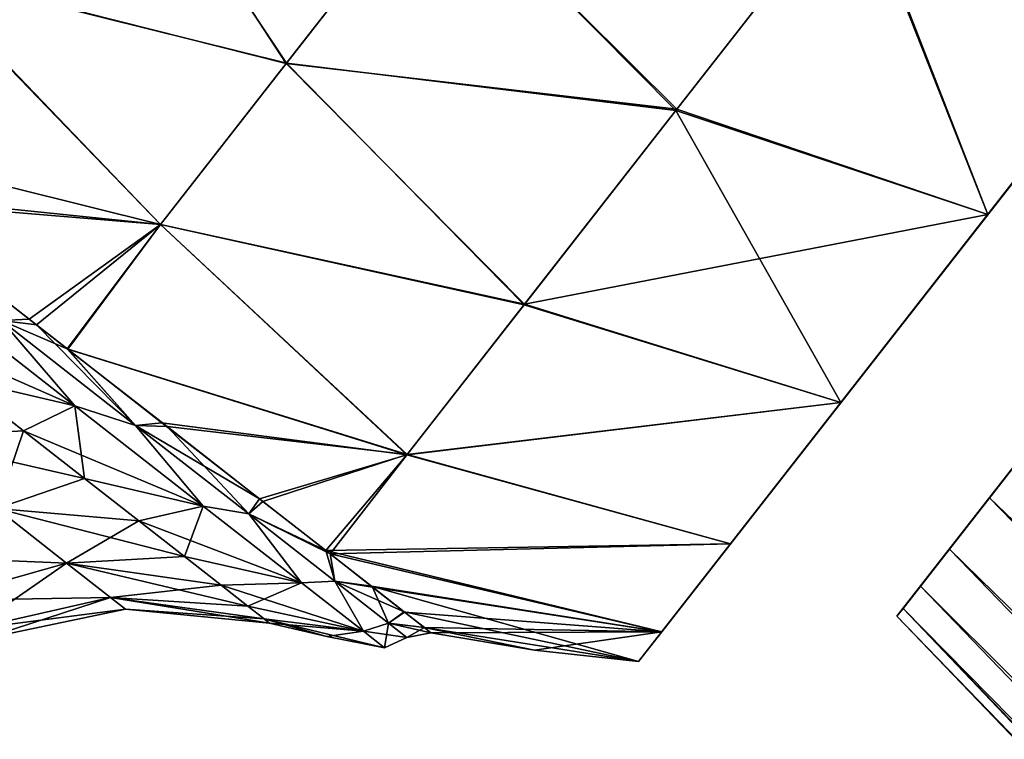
# Model space of a CAD drawing. Header units: millimetres. Extents: x -84 to 84, y -375 to 274.
# Tile 17 of 108: x -67.07 to -59.22, y 38.32 to 44.05. Entities that reach past the tile are written whole.
import ezdxf

# ---------------------------------------------------------------- set-up
doc = ezdxf.new("R2010")
doc.units = ezdxf.units.MM
doc.header["$LTSCALE"] = 148.96817
for name, color, linetype in [('143', 7, 'CONTINUOUS'), ('144', 7, 'CONTINUOUS'), ('148', 7, 'CONTINUOUS'), ('173', 7, 'CONTINUOUS'), ('174', 7, 'CONTINUOUS'), ('177', 7, 'CONTINUOUS'), ('178', 7, 'CONTINUOUS'), ('179', 7, 'CONTINUOUS'), ('182', 7, 'CONTINUOUS'), ('68', 7, 'CONTINUOUS'), ('69', 7, 'CONTINUOUS'), ('73', 7, 'CONTINUOUS')]:
    doc.layers.add(name, color=color, linetype=linetype)

msp = doc.modelspace()

# ---------------------------------------------------------------- linework, layer by layer
at = {"layer": '143', "color": 7, "linetype": 'CONTINUOUS', "true_color": 0xa2afbf}
for points in [[(-59.3556, 42.4962, 0.0434), (-48.9732, 55.7851, 1.9428), (-60.525, 40.9995, 1.9428), (-59.3556, 42.4962, 0.0434)], [(-60.525, 40.9995, 1.9428), (-48.9732, 55.7851, 1.9428), (-54.7491, 48.3923, 2.9251), (-60.525, 40.9995, 1.9428)], [(-50.1426, 54.2883, 18.8066), (-60.525, 40.9995, 16.9072), (-48.9732, 55.7851, 16.9072), (-50.1426, 54.2883, 18.8066)], [(-48.9732, 55.7851, 16.9072), (-60.525, 40.9995, 16.9072), (-54.7491, 48.3923, 15.9249), (-48.9732, 55.7851, 16.9072)], [(-50.1426, 54.2883, 0.0434), (-48.9732, 55.7851, 1.9428), (-59.3556, 42.4962, 0.0434), (-50.1426, 54.2883, 0.0434)], [(-59.3556, 42.4962, 18.8066), (-60.525, 40.9995, 16.9072), (-50.1426, 54.2883, 18.8066), (-59.3556, 42.4962, 18.8066)], [(-57.9543, 44.2898, -1.3868), (-50.1426, 54.2883, 0.0434), (-59.3556, 42.4962, 0.0434), (-57.9543, 44.2898, -1.3868)], [(-51.5439, 52.4947, 20.2368), (-59.3556, 42.4962, 18.8066), (-50.1426, 54.2883, 18.8066), (-51.5439, 52.4947, 20.2368)], [(-57.9543, 44.2898, 20.2368), (-59.3556, 42.4962, 18.8066), (-51.5439, 52.4947, 20.2368), (-57.9543, 44.2898, 20.2368)], [(-60.525, 40.9995, 16.9072), (-61.4055, 39.8724, 14.6311), (-54.7491, 48.3923, 15.9249), (-60.525, 40.9995, 16.9072)], [(-54.7491, 48.3923, 15.9249), (-61.4055, 39.8724, 14.6311), (-55.7847, 47.0668, 15.7036), (-54.7491, 48.3923, 15.9249)], [(-55.7847, 47.0668, 3.1464), (-60.525, 40.9995, 1.9428), (-54.7491, 48.3923, 2.9251), (-55.7847, 47.0668, 3.1464)], [(-55.7847, 47.0668, 15.7036), (-61.4055, 39.8724, 14.6311), (-56.7502, 45.831, 15.0539), (-55.7847, 47.0668, 15.7036)], [(-56.7502, 45.831, 3.7961), (-60.525, 40.9995, 1.9428), (-55.7847, 47.0668, 3.1464), (-56.7502, 45.831, 3.7961)], [(-61.4055, 39.8724, 4.2189), (-60.525, 40.9995, 1.9428), (-56.7502, 45.831, 3.7961), (-61.4055, 39.8724, 4.2189)], [(-57.5786, 44.7707, 4.8285), (-61.4055, 39.8724, 4.2189), (-56.7502, 45.831, 3.7961), (-57.5786, 44.7707, 4.8285)], [(-56.7502, 45.831, 15.0539), (-61.4055, 39.8724, 14.6311), (-57.5786, 44.7707, 14.0215), (-56.7502, 45.831, 15.0539)], [(-61.4055, 39.8724, 14.6311), (-61.9517, 39.1733, 12.0954), (-57.5786, 44.7707, 14.0215), (-61.4055, 39.8724, 14.6311)], [(-57.5786, 44.7707, 14.0215), (-61.9517, 39.1733, 12.0954), (-58.2149, 43.9563, 12.6746), (-57.5786, 44.7707, 14.0215)], [(-58.2149, 43.9563, 6.1754), (-61.4055, 39.8724, 4.2189), (-57.5786, 44.7707, 4.8285), (-58.2149, 43.9563, 6.1754)], [(-61.9517, 39.1733, 6.7546), (-61.4055, 39.8724, 4.2189), (-58.2149, 43.9563, 6.1754), (-61.9517, 39.1733, 6.7546)], [(-58.6144, 43.4448, 7.7425), (-61.9517, 39.1733, 6.7546), (-58.2149, 43.9563, 6.1754), (-58.6144, 43.4448, 7.7425)], [(-58.2149, 43.9563, 12.6746), (-61.9517, 39.1733, 12.0954), (-58.6144, 43.4448, 11.1075), (-58.2149, 43.9563, 12.6746)], [(-61.9517, 39.1733, 12.0954), (-62.137, 38.9361, 9.425), (-58.6144, 43.4448, 11.1075), (-61.9517, 39.1733, 12.0954)], [(-58.6144, 43.4448, 11.1075), (-62.137, 38.9361, 9.425), (-58.7509, 43.2702, 9.425), (-58.6144, 43.4448, 11.1075)], [(-58.7509, 43.2702, 9.425), (-61.9517, 39.1733, 6.7546), (-58.6144, 43.4448, 7.7425), (-58.7509, 43.2702, 9.425)], [(-62.137, 38.9361, 9.425), (-61.9517, 39.1733, 6.7546), (-58.7509, 43.2702, 9.425), (-62.137, 38.9361, 9.425)]]:
    msp.add_3dface(points, dxfattribs=at)
at = {"layer": '144', "color": 7, "linetype": 'CONTINUOUS', "true_color": 0xa2afbf}
for points in [[(-66.567, 46.1446, -1.7559), (-64.9439, 43.7027, -0.5581), (-67.8994, 44.4393, 0.4154), (-66.567, 46.1446, -1.7559)], [(-63.7406, 45.2428, -2.1862), (-64.9439, 43.7027, -0.5581), (-66.567, 46.1446, -1.7559), (-63.7406, 45.2428, -2.1862)], [(-63.7406, 45.2428, -2.1862), (-61.8409, 43.3256, -0.9272), (-64.9439, 43.7027, -0.5581), (-63.7406, 45.2428, -2.1862)], [(-60.4078, 45.1599, -2.4352), (-61.8409, 43.3256, -0.9272), (-63.7406, 45.2428, -2.1862), (-60.4078, 45.1599, -2.4352)], [(-60.4078, 45.1599, -2.4352), (-59.3556, 42.4962, 0.0434), (-61.8409, 43.3256, -0.9272), (-60.4078, 45.1599, -2.4352)], [(-57.9543, 44.2898, -1.3868), (-59.3556, 42.4962, 0.0434), (-60.4078, 45.1599, -2.4352), (-57.9543, 44.2898, -1.3868)], [(-67.8994, 44.4393, 0.4154), (-65.9476, 42.418, 1.3945), (-68.2676, 42.6571, 3), (-67.8994, 44.4393, 0.4154)], [(-64.9439, 43.7027, -0.5581), (-65.9476, 42.418, 1.3945), (-67.8994, 44.4393, 0.4154), (-64.9439, 43.7027, -0.5581)], [(-64.9439, 43.7027, -0.5581), (-63.0504, 41.7775, 1.0306), (-65.9476, 42.418, 1.3945), (-64.9439, 43.7027, -0.5581)], [(-61.8409, 43.3256, -0.9272), (-63.0504, 41.7775, 1.0306), (-64.9439, 43.7027, -0.5581), (-61.8409, 43.3256, -0.9272)], [(-61.8409, 43.3256, -0.9272), (-60.525, 40.9995, 1.9428), (-63.0504, 41.7775, 1.0306), (-61.8409, 43.3256, -0.9272)], [(-59.3556, 42.4962, 0.0434), (-60.525, 40.9995, 1.9428), (-61.8409, 43.3256, -0.9272), (-59.3556, 42.4962, 0.0434)], [(-68.2676, 42.6571, 3), (-65.9476, 42.418, 1.3945), (-66.9925, 41.6631, 3.4173), (-68.2676, 42.6571, 3)], [(-65.9476, 42.418, 1.3945), (-66.6864, 41.4245, 3.588), (-66.9925, 41.6631, 3.4173), (-65.9476, 42.418, 1.3945)], [(-65.9476, 42.418, 1.3945), (-63.9837, 40.5829, 3.3531), (-66.6864, 41.4245, 3.588), (-65.9476, 42.418, 1.3945)], [(-63.0504, 41.7775, 1.0306), (-63.9837, 40.5829, 3.3531), (-65.9476, 42.418, 1.3945), (-63.0504, 41.7775, 1.0306)], [(-63.0504, 41.7775, 1.0306), (-60.525, 40.9995, 1.9428), (-63.9837, 40.5829, 3.3531), (-63.0504, 41.7775, 1.0306)], [(-66.6864, 41.4245, 3.588), (-63.9837, 40.5829, 3.3531), (-65.9354, 40.8386, 4.1504), (-66.6864, 41.4245, 3.588)], [(-60.525, 40.9995, 1.9428), (-61.4055, 39.8724, 4.2189), (-63.9837, 40.5829, 3.3531), (-60.525, 40.9995, 1.9428)], [(-65.9354, 40.8386, 4.1504), (-63.9837, 40.5829, 3.3531), (-65.1569, 40.2321, 5.0142), (-65.9354, 40.8386, 4.1504)], [(-65.1569, 40.2321, 5.0142), (-63.9837, 40.5829, 3.3531), (-64.6305, 39.8208, 5.8668), (-65.1569, 40.2321, 5.0142)], [(-63.9837, 40.5829, 3.3531), (-61.4055, 39.8724, 4.2189), (-64.6305, 39.8208, 5.8668), (-63.9837, 40.5829, 3.3531)], [(-61.4055, 39.8724, 4.2189), (-61.9517, 39.1733, 6.7546), (-64.6305, 39.8208, 5.8668), (-61.4055, 39.8724, 4.2189)], [(-64.6305, 39.8208, 5.8668), (-61.9517, 39.1733, 6.7546), (-64.2659, 39.5359, 6.6986), (-64.6305, 39.8208, 5.8668)], [(-61.9517, 39.1733, 6.7546), (-62.137, 38.9361, 9.425), (-64.2659, 39.5359, 6.6986), (-61.9517, 39.1733, 6.7546)], [(-64.2659, 39.5359, 6.6986), (-62.137, 38.9361, 9.425), (-64.0063, 39.333, 7.5675), (-64.2659, 39.5359, 6.6986)], [(-64.0063, 39.333, 7.5675), (-62.137, 38.9361, 9.425), (-63.8454, 39.2073, 8.4905), (-64.0063, 39.333, 7.5675)], [(-63.8454, 39.2073, 8.4905), (-62.137, 38.9361, 9.425), (-62.9678, 39.0268, 9.425), (-63.8454, 39.2073, 8.4905)], [(-63.7919, 39.1656, 9.425), (-63.8454, 39.2073, 8.4905), (-62.9678, 39.0268, 9.425), (-63.7919, 39.1656, 9.425)]]:
    msp.add_3dface(points, dxfattribs=at)
at = {"layer": '148', "color": 7, "linetype": 'CONTINUOUS', "true_color": 0xa2afbf}
for points in [[(-67.894, 44.4462, 18.4455), (-64.9452, 43.701, 19.4059), (-66.5537, 46.1617, 20.6234), (-67.894, 44.4462, 18.4455)], [(-64.9452, 43.701, 19.4059), (-63.7444, 45.238, 21.032), (-66.5537, 46.1617, 20.6234), (-64.9452, 43.701, 19.4059)], [(-64.9452, 43.701, 19.4059), (-61.8331, 43.3355, 19.7874), (-63.7444, 45.238, 21.032), (-64.9452, 43.701, 19.4059)], [(-61.8331, 43.3355, 19.7874), (-60.3969, 45.1739, 21.2942), (-63.7444, 45.238, 21.032), (-61.8331, 43.3355, 19.7874)], [(-61.8331, 43.3355, 19.7874), (-59.3556, 42.4962, 18.8066), (-60.3969, 45.1739, 21.2942), (-61.8331, 43.3355, 19.7874)], [(-59.3556, 42.4962, 18.8066), (-57.9543, 44.2898, 20.2368), (-60.3969, 45.1739, 21.2942), (-59.3556, 42.4962, 18.8066)], [(-68.9043, 43.153, 15.8987), (-65.9472, 42.4186, 17.4566), (-67.894, 44.4462, 18.4455), (-68.9043, 43.153, 15.8987)], [(-65.9472, 42.4186, 17.4566), (-64.9452, 43.701, 19.4059), (-67.894, 44.4462, 18.4455), (-65.9472, 42.4186, 17.4566)], [(-65.9472, 42.4186, 17.4566), (-63.0455, 41.7837, 17.8291), (-64.9452, 43.701, 19.4059), (-65.9472, 42.4186, 17.4566)], [(-63.0455, 41.7837, 17.8291), (-61.8331, 43.3355, 19.7874), (-64.9452, 43.701, 19.4059), (-63.0455, 41.7837, 17.8291)], [(-63.0455, 41.7837, 17.8291), (-59.3556, 42.4962, 18.8066), (-61.8331, 43.3355, 19.7874), (-63.0455, 41.7837, 17.8291)], [(-68.1988, 42.6035, 15.8387), (-65.9472, 42.4186, 17.4566), (-68.9043, 43.153, 15.8987), (-68.1988, 42.6035, 15.8387)], [(-66.9353, 41.6186, 15.4032), (-65.9472, 42.4186, 17.4566), (-68.1988, 42.6035, 15.8387), (-66.9353, 41.6186, 15.4032)], [(-60.525, 40.9995, 16.9072), (-59.3556, 42.4962, 18.8066), (-63.0455, 41.7837, 17.8291), (-60.525, 40.9995, 16.9072)], [(-66.6895, 41.4268, 15.2637), (-65.9472, 42.4186, 17.4566), (-66.9353, 41.6186, 15.4032), (-66.6895, 41.4268, 15.2637)], [(-66.6895, 41.4268, 15.2637), (-63.9812, 40.5861, 15.5047), (-65.9472, 42.4186, 17.4566), (-66.6895, 41.4268, 15.2637)], [(-63.9812, 40.5861, 15.5047), (-63.0455, 41.7837, 17.8291), (-65.9472, 42.4186, 17.4566), (-63.9812, 40.5861, 15.5047)], [(-63.9812, 40.5861, 15.5047), (-60.525, 40.9995, 16.9072), (-63.0455, 41.7837, 17.8291), (-63.9812, 40.5861, 15.5047)], [(-65.8948, 40.8069, 14.6626), (-63.9812, 40.5861, 15.5047), (-66.6895, 41.4268, 15.2637), (-65.8948, 40.8069, 14.6626)], [(-61.4055, 39.8724, 14.6311), (-60.525, 40.9995, 16.9072), (-63.9812, 40.5861, 15.5047), (-61.4055, 39.8724, 14.6311)], [(-65.1311, 40.2119, 13.8002), (-63.9812, 40.5861, 15.5047), (-65.8948, 40.8069, 14.6626), (-65.1311, 40.2119, 13.8002)], [(-64.5961, 39.7938, 12.9155), (-63.9812, 40.5861, 15.5047), (-65.1311, 40.2119, 13.8002), (-64.5961, 39.7938, 12.9155)], [(-64.5961, 39.7938, 12.9155), (-61.4055, 39.8724, 14.6311), (-63.9812, 40.5861, 15.5047), (-64.5961, 39.7938, 12.9155)], [(-61.9517, 39.1733, 12.0954), (-61.4055, 39.8724, 14.6311), (-64.5961, 39.7938, 12.9155), (-61.9517, 39.1733, 12.0954)], [(-64.2566, 39.5286, 12.1258), (-61.9517, 39.1733, 12.0954), (-64.5961, 39.7938, 12.9155), (-64.2566, 39.5286, 12.1258)], [(-64.002, 39.3297, 11.2642), (-61.9517, 39.1733, 12.0954), (-64.2566, 39.5286, 12.1258), (-64.002, 39.3297, 11.2642)], [(-63.8443, 39.2065, 10.3503), (-61.9517, 39.1733, 12.0954), (-64.002, 39.3297, 11.2642), (-63.8443, 39.2065, 10.3503)], [(-63.7919, 39.1656, 9.425), (-61.9517, 39.1733, 12.0954), (-63.8443, 39.2065, 10.3503), (-63.7919, 39.1656, 9.425)], [(-61.9517, 39.1733, 12.0954), (-63.7919, 39.1656, 9.425), (-62.9678, 39.0268, 9.425), (-61.9517, 39.1733, 12.0954)], [(-62.137, 38.9361, 9.425), (-61.9517, 39.1733, 12.0954), (-62.9678, 39.0268, 9.425), (-62.137, 38.9361, 9.425)]]:
    msp.add_3dface(points, dxfattribs=at)
at = {"layer": '173', "color": 7, "linetype": 'CONTINUOUS', "true_color": 0xa2afbf}
for points in [[(-66.629, 40.9729, 14.8486), (-67.8192, 41.9028, 15.4743), (-67.5738, 41.1926, 14.3552), (-66.629, 40.9729, 14.8486)], [(-67.039, 40.7747, 13.9846), (-66.629, 40.9729, 14.8486), (-67.5738, 41.1926, 14.3552), (-67.039, 40.7747, 13.9846)], [(-66.5512, 40.3936, 13.5212), (-66.629, 40.9729, 14.8486), (-67.039, 40.7747, 13.9846), (-66.5512, 40.3936, 13.5212)], [(-65.6069, 40.1744, 13.8534), (-66.629, 40.9729, 14.8486), (-66.5512, 40.3936, 13.5212), (-65.6069, 40.1744, 13.8534)], [(-66.1203, 40.0569, 12.9743), (-65.6069, 40.1744, 13.8534), (-66.5512, 40.3936, 13.5212), (-66.1203, 40.0569, 12.9743)], [(-65.7551, 39.7716, 12.3553), (-65.6069, 40.1744, 13.8534), (-66.1203, 40.0569, 12.9743), (-65.7551, 39.7716, 12.3553)], [(-64.8226, 39.5616, 12.5563), (-65.6069, 40.1744, 13.8534), (-65.7551, 39.7716, 12.3553), (-64.8226, 39.5616, 12.5563)], [(-65.463, 39.5434, 11.6765), (-64.8226, 39.5616, 12.5563), (-65.7551, 39.7716, 12.3553), (-65.463, 39.5434, 11.6765)], [(-65.2501, 39.377, 10.952), (-64.8226, 39.5616, 12.5563), (-65.463, 39.5434, 11.6765), (-65.2501, 39.377, 10.952)], [(-64.3296, 39.1765, 11.0459), (-64.8226, 39.5616, 12.5563), (-65.2501, 39.377, 10.952), (-64.3296, 39.1765, 11.0459)], [(-65.1205, 39.2758, 10.1963), (-64.3296, 39.1765, 11.0459), (-65.2501, 39.377, 10.952), (-65.1205, 39.2758, 10.1963)], [(-65.0771, 39.2419, 9.425), (-64.3296, 39.1765, 11.0459), (-65.1205, 39.2758, 10.1963), (-65.0771, 39.2419, 9.425)], [(-64.6209, 39.1356, 9.425), (-64.3296, 39.1765, 11.0459), (-65.0771, 39.2419, 9.425), (-64.6209, 39.1356, 9.425)], [(-64.1615, 39.0451, 9.425), (-64.3296, 39.1765, 11.0459), (-64.6209, 39.1356, 9.425), (-64.1615, 39.0451, 9.425)]]:
    msp.add_3dface(points, dxfattribs=at)
at = {"layer": '174', "color": 7, "linetype": 'CONTINUOUS', "true_color": 0xa2afbf}
for points in [[(-66.9353, 41.6186, 15.4032), (-68.1988, 42.6035, 15.8387), (-67.2142, 41.6519, 15.3634), (-66.9353, 41.6186, 15.4032)], [(-67.8192, 41.9028, 15.4743), (-66.629, 40.9729, 14.8486), (-67.2142, 41.6519, 15.3634), (-67.8192, 41.9028, 15.4743)], [(-66.1459, 40.8172, 14.6519), (-66.9353, 41.6186, 15.4032), (-67.2142, 41.6519, 15.3634), (-66.1459, 40.8172, 14.6519)], [(-66.629, 40.9729, 14.8486), (-66.1459, 40.8172, 14.6519), (-67.2142, 41.6519, 15.3634), (-66.629, 40.9729, 14.8486)], [(-66.6895, 41.4268, 15.2637), (-66.9353, 41.6186, 15.4032), (-66.1459, 40.8172, 14.6519), (-66.6895, 41.4268, 15.2637)], [(-65.8948, 40.8069, 14.6626), (-66.6895, 41.4268, 15.2637), (-66.1459, 40.8172, 14.6519), (-65.8948, 40.8069, 14.6626)], [(-66.629, 40.9729, 14.8486), (-65.6069, 40.1744, 13.8534), (-66.1459, 40.8172, 14.6519), (-66.629, 40.9729, 14.8486)], [(-65.2428, 40.1116, 13.6366), (-65.8948, 40.8069, 14.6626), (-66.1459, 40.8172, 14.6519), (-65.2428, 40.1116, 13.6366)], [(-65.6069, 40.1744, 13.8534), (-65.2428, 40.1116, 13.6366), (-66.1459, 40.8172, 14.6519), (-65.6069, 40.1744, 13.8534)], [(-65.1311, 40.2119, 13.8002), (-65.8948, 40.8069, 14.6626), (-65.2428, 40.1116, 13.6366), (-65.1311, 40.2119, 13.8002)], [(-65.6069, 40.1744, 13.8534), (-64.8226, 39.5616, 12.5563), (-65.2428, 40.1116, 13.6366), (-65.6069, 40.1744, 13.8534)], [(-64.5961, 39.7938, 12.9155), (-65.1311, 40.2119, 13.8002), (-65.2428, 40.1116, 13.6366), (-64.5961, 39.7938, 12.9155)], [(-64.5574, 39.5762, 12.3765), (-64.5961, 39.7938, 12.9155), (-65.2428, 40.1116, 13.6366), (-64.5574, 39.5762, 12.3765)], [(-64.8226, 39.5616, 12.5563), (-64.5574, 39.5762, 12.3765), (-65.2428, 40.1116, 13.6366), (-64.8226, 39.5616, 12.5563)], [(-64.2566, 39.5286, 12.1258), (-64.5961, 39.7938, 12.9155), (-64.5574, 39.5762, 12.3765), (-64.2566, 39.5286, 12.1258)], [(-64.8226, 39.5616, 12.5563), (-64.3296, 39.1765, 11.0459), (-64.5574, 39.5762, 12.3765), (-64.8226, 39.5616, 12.5563)], [(-64.1296, 39.2419, 10.9449), (-64.2566, 39.5286, 12.1258), (-64.5574, 39.5762, 12.3765), (-64.1296, 39.2419, 10.9449)], [(-64.3296, 39.1765, 11.0459), (-64.1296, 39.2419, 10.9449), (-64.5574, 39.5762, 12.3765), (-64.3296, 39.1765, 11.0459)], [(-64.002, 39.3297, 11.2642), (-64.2566, 39.5286, 12.1258), (-64.1296, 39.2419, 10.9449), (-64.002, 39.3297, 11.2642)], [(-63.8443, 39.2065, 10.3503), (-64.002, 39.3297, 11.2642), (-64.1296, 39.2419, 10.9449), (-63.8443, 39.2065, 10.3503)], [(-64.3296, 39.1765, 11.0459), (-64.1615, 39.0451, 9.425), (-64.1296, 39.2419, 10.9449), (-64.3296, 39.1765, 11.0459)], [(-64.1615, 39.0451, 9.425), (-63.9842, 39.1283, 9.425), (-64.1296, 39.2419, 10.9449), (-64.1615, 39.0451, 9.425)], [(-63.9842, 39.1283, 9.425), (-63.8443, 39.2065, 10.3503), (-64.1296, 39.2419, 10.9449), (-63.9842, 39.1283, 9.425)], [(-63.7919, 39.1656, 9.425), (-63.8443, 39.2065, 10.3503), (-63.9842, 39.1283, 9.425), (-63.7919, 39.1656, 9.425)]]:
    msp.add_3dface(points, dxfattribs=at)
at = {"layer": '177', "color": 7, "linetype": 'CONTINUOUS', "true_color": 0xa2afbf}
for points in [[(-67.039, 40.7747, 13.9846), (-67.5738, 41.1926, 14.3552), (-67.9776, 40.721, 13.2765), (-67.039, 40.7747, 13.9846)], [(-67.039, 40.7747, 13.9846), (-67.9776, 40.721, 13.2765), (-67.2518, 40.154, 12.5697), (-67.039, 40.7747, 13.9846)], [(-66.5512, 40.3936, 13.5212), (-67.039, 40.7747, 13.9846), (-67.2518, 40.154, 12.5697), (-66.5512, 40.3936, 13.5212)], [(-66.1203, 40.0569, 12.9743), (-66.5512, 40.3936, 13.5212), (-67.2518, 40.154, 12.5697), (-66.1203, 40.0569, 12.9743)], [(-67.2518, 40.154, 12.5697), (-67.7466, 39.4219, 11.2757), (-66.6949, 39.7188, 11.6487), (-67.2518, 40.154, 12.5697)], [(-66.1203, 40.0569, 12.9743), (-67.2518, 40.154, 12.5697), (-66.6949, 39.7188, 11.6487), (-66.1203, 40.0569, 12.9743)], [(-65.7551, 39.7716, 12.3553), (-66.1203, 40.0569, 12.9743), (-66.6949, 39.7188, 11.6487), (-65.7551, 39.7716, 12.3553)], [(-67.7466, 39.4219, 11.2757), (-67.4552, 39.1943, 10.383), (-66.6949, 39.7188, 11.6487), (-67.7466, 39.4219, 11.2757)], [(-66.6949, 39.7188, 11.6487), (-67.4552, 39.1943, 10.383), (-66.3448, 39.4453, 10.576), (-66.6949, 39.7188, 11.6487)], [(-65.463, 39.5434, 11.6765), (-65.7551, 39.7716, 12.3553), (-66.6949, 39.7188, 11.6487), (-65.463, 39.5434, 11.6765)], [(-65.463, 39.5434, 11.6765), (-66.6949, 39.7188, 11.6487), (-66.3448, 39.4453, 10.576), (-65.463, 39.5434, 11.6765)], [(-65.2501, 39.377, 10.952), (-65.463, 39.5434, 11.6765), (-66.3448, 39.4453, 10.576), (-65.2501, 39.377, 10.952)], [(-67.4552, 39.1943, 10.383), (-67.3558, 39.1166, 9.425), (-66.3448, 39.4453, 10.576), (-67.4552, 39.1943, 10.383)], [(-66.3448, 39.4453, 10.576), (-67.3558, 39.1166, 9.425), (-66.2254, 39.352, 9.425), (-66.3448, 39.4453, 10.576)], [(-65.1205, 39.2758, 10.1963), (-65.2501, 39.377, 10.952), (-66.3448, 39.4453, 10.576), (-65.1205, 39.2758, 10.1963)], [(-65.1205, 39.2758, 10.1963), (-66.3448, 39.4453, 10.576), (-66.2254, 39.352, 9.425), (-65.1205, 39.2758, 10.1963)], [(-65.0771, 39.2419, 9.425), (-65.1205, 39.2758, 10.1963), (-66.2254, 39.352, 9.425), (-65.0771, 39.2419, 9.425)]]:
    msp.add_3dface(points, dxfattribs=at)
at = {"layer": '178', "color": 7, "linetype": 'CONTINUOUS', "true_color": 0xa2afbf}
for points in [[(-67.8194, 41.903, 3.3757), (-66.629, 40.9729, 4.0014), (-68.1448, 41.6386, 4.2245), (-67.8194, 41.903, 3.3757)], [(-68.1448, 41.6386, 4.2245), (-66.629, 40.9729, 4.0014), (-67.5738, 41.1926, 4.4948), (-68.1448, 41.6386, 4.2245)], [(-67.5738, 41.1926, 4.4948), (-66.629, 40.9729, 4.0014), (-67.039, 40.7747, 4.8654), (-67.5738, 41.1926, 4.4948)], [(-66.629, 40.9729, 4.0014), (-65.6068, 40.1743, 4.9968), (-67.039, 40.7747, 4.8654), (-66.629, 40.9729, 4.0014)], [(-67.039, 40.7747, 4.8654), (-65.6068, 40.1743, 4.9968), (-66.5512, 40.3936, 5.3288), (-67.039, 40.7747, 4.8654)], [(-66.5512, 40.3936, 5.3288), (-65.6068, 40.1743, 4.9968), (-66.1203, 40.0569, 5.8757), (-66.5512, 40.3936, 5.3288)], [(-65.6068, 40.1743, 4.9968), (-64.8225, 39.5616, 6.2939), (-66.1203, 40.0569, 5.8757), (-65.6068, 40.1743, 4.9968)], [(-66.1203, 40.0569, 5.8757), (-64.8225, 39.5616, 6.2939), (-65.7551, 39.7716, 6.4947), (-66.1203, 40.0569, 5.8757)], [(-65.7551, 39.7716, 6.4947), (-64.8225, 39.5616, 6.2939), (-65.463, 39.5434, 7.1735), (-65.7551, 39.7716, 6.4947)], [(-64.8225, 39.5616, 6.2939), (-64.3296, 39.1764, 7.8043), (-65.463, 39.5434, 7.1735), (-64.8225, 39.5616, 6.2939)], [(-65.463, 39.5434, 7.1735), (-64.3296, 39.1764, 7.8043), (-65.2501, 39.377, 7.898), (-65.463, 39.5434, 7.1735)], [(-65.2501, 39.377, 7.898), (-64.3296, 39.1764, 7.8043), (-65.1205, 39.2758, 8.6537), (-65.2501, 39.377, 7.898)], [(-64.1615, 39.0451, 9.425), (-64.6209, 39.1356, 9.425), (-65.1205, 39.2758, 8.6537), (-64.1615, 39.0451, 9.425)], [(-64.3296, 39.1764, 7.8043), (-64.1615, 39.0451, 9.425), (-65.1205, 39.2758, 8.6537), (-64.3296, 39.1764, 7.8043)], [(-64.6209, 39.1356, 9.425), (-65.0771, 39.2419, 9.425), (-65.1205, 39.2758, 8.6537), (-64.6209, 39.1356, 9.425)]]:
    msp.add_3dface(points, dxfattribs=at)
at = {"layer": '179', "color": 7, "linetype": 'CONTINUOUS', "true_color": 0xa2afbf}
for points in [[(-68.2676, 42.6571, 3), (-66.9925, 41.6631, 3.4173), (-67.2142, 41.6519, 3.4866), (-68.2676, 42.6571, 3)], [(-66.629, 40.9729, 4.0014), (-67.8194, 41.903, 3.3757), (-67.2142, 41.6519, 3.4866), (-66.629, 40.9729, 4.0014)], [(-66.9925, 41.6631, 3.4173), (-66.6864, 41.4245, 3.588), (-67.2142, 41.6519, 3.4866), (-66.9925, 41.6631, 3.4173)], [(-66.6864, 41.4245, 3.588), (-66.1459, 40.8172, 4.1981), (-67.2142, 41.6519, 3.4866), (-66.6864, 41.4245, 3.588)], [(-66.1459, 40.8172, 4.1981), (-66.629, 40.9729, 4.0014), (-67.2142, 41.6519, 3.4866), (-66.1459, 40.8172, 4.1981)], [(-66.6864, 41.4245, 3.588), (-65.9354, 40.8386, 4.1504), (-66.1459, 40.8172, 4.1981), (-66.6864, 41.4245, 3.588)], [(-65.6068, 40.1743, 4.9968), (-66.629, 40.9729, 4.0014), (-66.1459, 40.8172, 4.1981), (-65.6068, 40.1743, 4.9968)], [(-65.9354, 40.8386, 4.1504), (-65.1569, 40.2321, 5.0142), (-66.1459, 40.8172, 4.1981), (-65.9354, 40.8386, 4.1504)], [(-65.1569, 40.2321, 5.0142), (-65.2428, 40.1116, 5.2134), (-66.1459, 40.8172, 4.1981), (-65.1569, 40.2321, 5.0142)], [(-65.2428, 40.1116, 5.2134), (-65.6068, 40.1743, 4.9968), (-66.1459, 40.8172, 4.1981), (-65.2428, 40.1116, 5.2134)], [(-64.8225, 39.5616, 6.2939), (-65.6068, 40.1743, 4.9968), (-65.2428, 40.1116, 5.2134), (-64.8225, 39.5616, 6.2939)], [(-65.1569, 40.2321, 5.0142), (-64.6305, 39.8208, 5.8668), (-65.2428, 40.1116, 5.2134), (-65.1569, 40.2321, 5.0142)], [(-64.6305, 39.8208, 5.8668), (-64.5574, 39.5762, 6.4735), (-65.2428, 40.1116, 5.2134), (-64.6305, 39.8208, 5.8668)], [(-64.5574, 39.5762, 6.4735), (-64.8225, 39.5616, 6.2939), (-65.2428, 40.1116, 5.2134), (-64.5574, 39.5762, 6.4735)], [(-64.6305, 39.8208, 5.8668), (-64.2659, 39.5359, 6.6986), (-64.5574, 39.5762, 6.4735), (-64.6305, 39.8208, 5.8668)], [(-64.3296, 39.1764, 7.8043), (-64.8225, 39.5616, 6.2939), (-64.5574, 39.5762, 6.4735), (-64.3296, 39.1764, 7.8043)], [(-64.2659, 39.5359, 6.6986), (-64.0063, 39.333, 7.5675), (-64.5574, 39.5762, 6.4735), (-64.2659, 39.5359, 6.6986)], [(-64.0063, 39.333, 7.5675), (-64.1296, 39.2419, 7.9051), (-64.5574, 39.5762, 6.4735), (-64.0063, 39.333, 7.5675)], [(-64.1296, 39.2419, 7.9051), (-64.3296, 39.1764, 7.8043), (-64.5574, 39.5762, 6.4735), (-64.1296, 39.2419, 7.9051)], [(-64.0063, 39.333, 7.5675), (-63.8454, 39.2073, 8.4905), (-64.1296, 39.2419, 7.9051), (-64.0063, 39.333, 7.5675)], [(-63.9842, 39.1283, 9.425), (-64.3296, 39.1764, 7.8043), (-64.1296, 39.2419, 7.9051), (-63.9842, 39.1283, 9.425)], [(-63.8454, 39.2073, 8.4905), (-63.7919, 39.1656, 9.425), (-64.1296, 39.2419, 7.9051), (-63.8454, 39.2073, 8.4905)], [(-63.7919, 39.1656, 9.425), (-63.9842, 39.1283, 9.425), (-64.1296, 39.2419, 7.9051), (-63.7919, 39.1656, 9.425)], [(-63.9842, 39.1283, 9.425), (-64.1615, 39.0451, 9.425), (-64.3296, 39.1764, 7.8043), (-63.9842, 39.1283, 9.425)]]:
    msp.add_3dface(points, dxfattribs=at)
at = {"layer": '182', "color": 7, "linetype": 'CONTINUOUS', "true_color": 0xa2afbf}
for points in [[(-67.5738, 41.1926, 4.4948), (-67.039, 40.7747, 4.8654), (-67.9776, 40.721, 5.5735), (-67.5738, 41.1926, 4.4948)], [(-67.039, 40.7747, 4.8654), (-66.5512, 40.3936, 5.3288), (-67.9776, 40.721, 5.5735), (-67.039, 40.7747, 4.8654)], [(-66.5512, 40.3936, 5.3288), (-67.2518, 40.154, 6.2803), (-67.9776, 40.721, 5.5735), (-66.5512, 40.3936, 5.3288)], [(-66.5512, 40.3936, 5.3288), (-66.1203, 40.0569, 5.8757), (-67.2518, 40.154, 6.2803), (-66.5512, 40.3936, 5.3288)], [(-66.6949, 39.7188, 7.2013), (-68.2101, 39.7841, 6.8077), (-67.2518, 40.154, 6.2803), (-66.6949, 39.7188, 7.2013)], [(-66.1203, 40.0569, 5.8757), (-65.7551, 39.7716, 6.4947), (-67.2518, 40.154, 6.2803), (-66.1203, 40.0569, 5.8757)], [(-65.7551, 39.7716, 6.4947), (-66.6949, 39.7188, 7.2013), (-67.2518, 40.154, 6.2803), (-65.7551, 39.7716, 6.4947)], [(-67.7466, 39.4219, 7.5743), (-68.2101, 39.7841, 6.8077), (-66.6949, 39.7188, 7.2013), (-67.7466, 39.4219, 7.5743)], [(-66.3448, 39.4453, 8.274), (-67.7466, 39.4219, 7.5743), (-66.6949, 39.7188, 7.2013), (-66.3448, 39.4453, 8.274)], [(-65.7551, 39.7716, 6.4947), (-65.463, 39.5434, 7.1735), (-66.6949, 39.7188, 7.2013), (-65.7551, 39.7716, 6.4947)], [(-65.463, 39.5434, 7.1735), (-65.2501, 39.377, 7.898), (-66.6949, 39.7188, 7.2013), (-65.463, 39.5434, 7.1735)], [(-65.2501, 39.377, 7.898), (-66.3448, 39.4453, 8.274), (-66.6949, 39.7188, 7.2013), (-65.2501, 39.377, 7.898)], [(-67.4552, 39.1943, 8.467), (-67.7466, 39.4219, 7.5743), (-66.3448, 39.4453, 8.274), (-67.4552, 39.1943, 8.467)], [(-66.2254, 39.352, 9.425), (-67.4552, 39.1943, 8.467), (-66.3448, 39.4453, 8.274), (-66.2254, 39.352, 9.425)], [(-65.0771, 39.2419, 9.425), (-66.2254, 39.352, 9.425), (-66.3448, 39.4453, 8.274), (-65.0771, 39.2419, 9.425)], [(-65.1205, 39.2758, 8.6537), (-65.0771, 39.2419, 9.425), (-66.3448, 39.4453, 8.274), (-65.1205, 39.2758, 8.6537)], [(-65.2501, 39.377, 7.898), (-65.1205, 39.2758, 8.6537), (-66.3448, 39.4453, 8.274), (-65.2501, 39.377, 7.898)], [(-66.2254, 39.352, 9.425), (-67.3558, 39.1166, 9.425), (-67.4552, 39.1943, 8.467), (-66.2254, 39.352, 9.425)]]:
    msp.add_3dface(points, dxfattribs=at)
at = {"layer": '68', "color": 7, "linetype": 'CONTINUOUS', "true_color": 0xa2afbf}
for points in [[(-58.9417, 40.7519, 3.4921), (-59.341, 40.2409, 4.5669), (-57.385, 42.7445, 4.0656), (-58.9417, 40.7519, 3.4921)], [(-57.385, 42.7445, 4.0656), (-59.341, 40.2409, 4.5669), (-58.071, 41.8664, 5.6903), (-57.385, 42.7445, 4.0656)], [(-59.3409, 40.2411, 14.2835), (-58.9416, 40.7521, 15.3582), (-57.3845, 42.7452, 14.7853), (-59.3409, 40.2411, 14.2835)], [(-58.0706, 41.867, 13.161), (-59.3409, 40.2411, 14.2835), (-57.3845, 42.7452, 14.7853), (-58.0706, 41.867, 13.161)], [(-59.6616, 39.8305, 5.7238), (-59.8915, 39.5364, 6.9188), (-58.071, 41.8664, 5.6903), (-59.6616, 39.8305, 5.7238)], [(-58.071, 41.8664, 5.6903), (-59.8915, 39.5364, 6.9188), (-58.4936, 41.3255, 7.5263), (-58.071, 41.8664, 5.6903)], [(-59.341, 40.2409, 4.5669), (-59.6616, 39.8305, 5.7238), (-58.071, 41.8664, 5.6903), (-59.341, 40.2409, 4.5669)], [(-59.6615, 39.8306, 13.1266), (-59.3409, 40.2411, 14.2835), (-58.0706, 41.867, 13.161), (-59.6615, 39.8306, 13.1266)], [(-58.4935, 41.3256, 11.3245), (-59.6615, 39.8306, 13.1266), (-58.0706, 41.867, 13.161), (-58.4935, 41.3256, 11.3245)], [(-60.0302, 39.3588, 8.1506), (-60.0794, 39.2959, 9.425), (-58.4936, 41.3255, 7.5263), (-60.0302, 39.3588, 8.1506)], [(-60.0794, 39.2959, 9.425), (-58.6327, 41.1474, 9.425), (-58.4936, 41.3255, 7.5263), (-60.0794, 39.2959, 9.425)], [(-59.8915, 39.5364, 6.9188), (-60.0302, 39.3588, 8.1506), (-58.4936, 41.3255, 7.5263), (-59.8915, 39.5364, 6.9188)], [(-60.0301, 39.3589, 10.6996), (-59.8914, 39.5364, 11.9316), (-58.4935, 41.3256, 11.3245), (-60.0301, 39.3589, 10.6996)], [(-58.6327, 41.1474, 9.425), (-60.0301, 39.3589, 10.6996), (-58.4935, 41.3256, 11.3245), (-58.6327, 41.1474, 9.425)], [(-59.8914, 39.5364, 11.9316), (-59.6615, 39.8306, 13.1266), (-58.4935, 41.3256, 11.3245), (-59.8914, 39.5364, 11.9316)], [(-60.0794, 39.2959, 9.425), (-60.0301, 39.3589, 10.6996), (-58.6327, 41.1474, 9.425), (-60.0794, 39.2959, 9.425)]]:
    msp.add_3dface(points, dxfattribs=at)
at = {"layer": '69', "color": 7, "linetype": 'CONTINUOUS', "true_color": 0xa2afbf}
for points in [[(-59.341, 40.2409, 4.5669), (-58.9417, 40.7519, 3.4921), (-44.8978, 26.4044, 2.3498), (-59.341, 40.2409, 4.5669)], [(-59.6616, 39.8305, 5.7238), (-59.341, 40.2409, 4.5669), (-45.3419, 25.836, 3.6551), (-59.6616, 39.8305, 5.7238)], [(-45.3419, 25.836, 3.6551), (-59.341, 40.2409, 4.5669), (-44.8978, 26.4044, 2.3498), (-45.3419, 25.836, 3.6551)], [(-59.8915, 39.5364, 6.9188), (-59.6616, 39.8305, 5.7238), (-45.6932, 25.3863, 5.033), (-59.8915, 39.5364, 6.9188)], [(-45.6932, 25.3863, 5.033), (-59.6616, 39.8305, 5.7238), (-45.3419, 25.836, 3.6551), (-45.6932, 25.3863, 5.033)], [(-60.0302, 39.3588, 8.1506), (-59.8915, 39.5364, 6.9188), (-45.9474, 25.061, 6.466), (-60.0302, 39.3588, 8.1506)], [(-45.9474, 25.061, 6.466), (-59.8915, 39.5364, 6.9188), (-45.6932, 25.3863, 5.033), (-45.9474, 25.061, 6.466)], [(-60.0794, 39.2959, 9.425), (-60.0302, 39.3588, 8.1506), (-46.1526, 24.7984, 9.425), (-60.0794, 39.2959, 9.425)], [(-46.1526, 24.7984, 9.425), (-60.0302, 39.3588, 8.1506), (-46.1011, 24.8642, 7.9362), (-46.1526, 24.7984, 9.425)], [(-46.1011, 24.8642, 7.9362), (-60.0302, 39.3588, 8.1506), (-45.9474, 25.061, 6.466), (-46.1011, 24.8642, 7.9362)]]:
    msp.add_3dface(points, dxfattribs=at)
at = {"layer": '73', "color": 7, "linetype": 'CONTINUOUS', "true_color": 0xa2afbf}
for points in [[(-58.9416, 40.7521, 15.3582), (-59.3409, 40.2411, 14.2835), (-44.8978, 26.4044, 16.5002), (-58.9416, 40.7521, 15.3582)], [(-59.3409, 40.2411, 14.2835), (-59.6615, 39.8306, 13.1266), (-45.3419, 25.836, 15.1949), (-59.3409, 40.2411, 14.2835)], [(-44.8978, 26.4044, 16.5002), (-59.3409, 40.2411, 14.2835), (-45.3419, 25.836, 15.1949), (-44.8978, 26.4044, 16.5002)], [(-59.6615, 39.8306, 13.1266), (-59.8914, 39.5364, 11.9316), (-45.6932, 25.3863, 13.817), (-59.6615, 39.8306, 13.1266)], [(-45.3419, 25.836, 15.1949), (-59.6615, 39.8306, 13.1266), (-45.6932, 25.3863, 13.817), (-45.3419, 25.836, 15.1949)], [(-59.8914, 39.5364, 11.9316), (-60.0301, 39.3589, 10.6996), (-45.9474, 25.061, 12.384), (-59.8914, 39.5364, 11.9316)], [(-45.6932, 25.3863, 13.817), (-59.8914, 39.5364, 11.9316), (-45.9474, 25.061, 12.384), (-45.6932, 25.3863, 13.817)], [(-60.0301, 39.3589, 10.6996), (-60.0794, 39.2959, 9.425), (-46.1011, 24.8642, 10.9138), (-60.0301, 39.3589, 10.6996)], [(-45.9474, 25.061, 12.384), (-60.0301, 39.3589, 10.6996), (-46.1011, 24.8642, 10.9138), (-45.9474, 25.061, 12.384)], [(-60.0794, 39.2959, 9.425), (-46.1526, 24.7984, 9.425), (-46.1011, 24.8642, 10.9138), (-60.0794, 39.2959, 9.425)]]:
    msp.add_3dface(points, dxfattribs=at)

doc.saveas('drawing.dxf')
